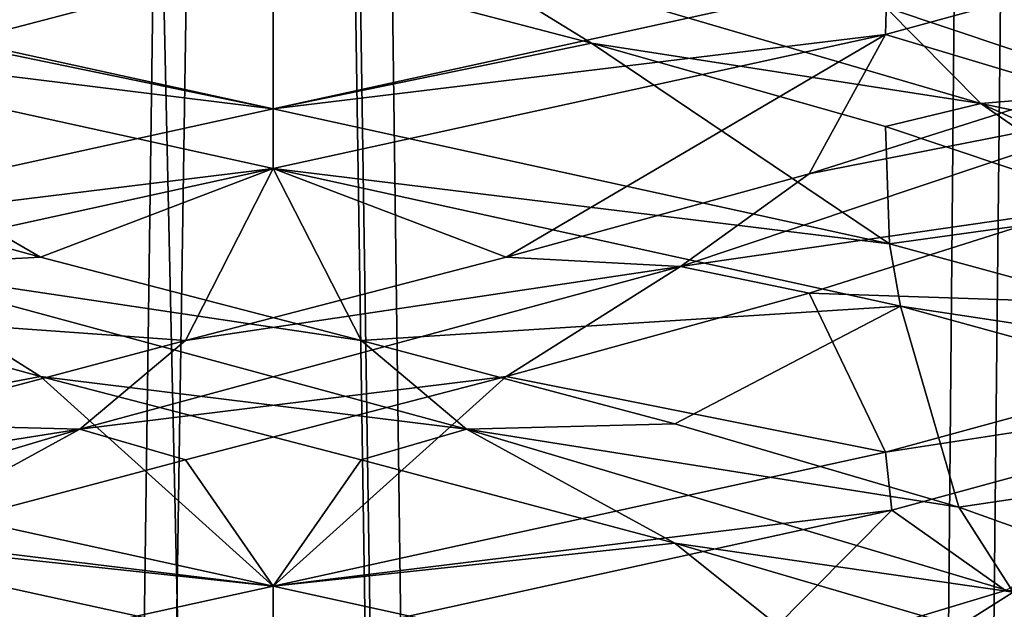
# Model space of a CAD drawing. Header units: millimetres. Extents: x -36.5 to 36.5, y -8.8 to 41.6.
# Tile 185 of 256: x -0.3 to 0.8, y 22.2 to 22.8. Entities that reach past the tile are written whole.
import ezdxf

# ---------------------------------------------------------------- set-up
doc = ezdxf.new("R2010")
doc.units = ezdxf.units.MM
doc.header["$LTSCALE"] = 65.185185
for name, color, linetype in [('160', 7, 'CONTINUOUS'), ('166', 7, 'CONTINUOUS'), ('181', 7, 'CONTINUOUS'), ('182', 7, 'CONTINUOUS'), ('183', 7, 'CONTINUOUS'), ('193', 7, 'CONTINUOUS'), ('194', 7, 'CONTINUOUS'), ('195', 7, 'CONTINUOUS'), ('20', 7, 'CONTINUOUS'), ('205', 7, 'CONTINUOUS'), ('206', 7, 'CONTINUOUS'), ('207', 7, 'CONTINUOUS'), ('21', 7, 'CONTINUOUS'), ('22', 7, 'CONTINUOUS'), ('226', 7, 'CONTINUOUS'), ('227', 7, 'CONTINUOUS'), ('228', 7, 'CONTINUOUS'), ('32', 7, 'CONTINUOUS'), ('321', 7, 'CONTINUOUS'), ('33', 7, 'CONTINUOUS'), ('34', 7, 'CONTINUOUS'), ('44', 7, 'CONTINUOUS'), ('45', 7, 'CONTINUOUS'), ('46', 7, 'CONTINUOUS'), ('5', 7, 'CONTINUOUS'), ('548', 7, 'CONTINUOUS'), ('553', 7, 'CONTINUOUS'), ('65', 7, 'CONTINUOUS'), ('66', 7, 'CONTINUOUS'), ('67', 7, 'CONTINUOUS')]:
    doc.layers.add(name, color=color, linetype=linetype)

msp = doc.modelspace()

# ---------------------------------------------------------------- linework, layer by layer
at = {"layer": '160', "color": 7, "linetype": 'Continuous'}
for points in [[(0.6409, 22.778, 12.3562), (1.175, 22.924, 11.9324), (0.6428, 22.841, 12.3553), (0.6409, 22.778, 12.3562)], [(0, 22.7, 12.5), (0.6409, 22.778, 12.3562), (0.6428, 22.841, 12.3553), (0, 22.7, 12.5)], [(0, 22.7, 12.5), (0, 22.6375, 12.5), (0.6409, 22.778, 12.3562), (0, 22.7, 12.5)], [(0, 22.6375, 9.5), (0, 22.7, 9.5), (0.6452, 22.5585, 9.6459), (0, 22.6375, 9.5)], [(0.6566, 22.4933, 9.6514), (0, 22.6375, 9.5), (0.6452, 22.5585, 9.6459), (0.6566, 22.4933, 9.6514)], [(0.6566, 22.4933, 9.6514), (0.6452, 22.5585, 9.6459), (1.1673, 22.4161, 10.058), (0.6566, 22.4933, 9.6514)], [(1.1754, 22.3509, 10.0681), (0.6566, 22.4933, 9.6514), (1.1673, 22.4161, 10.058), (1.1754, 22.3509, 10.0681)], [(1.167, 22.4213, 11.9424), (1.175, 22.4865, 11.9324), (0.6409, 22.3405, 12.3562), (1.167, 22.4213, 11.9424)], [(0.6474, 22.2796, 12.3531), (1.167, 22.4213, 11.9424), (0.6409, 22.3405, 12.3562), (0.6474, 22.2796, 12.3531)], [(0, 22.2, 12.5), (0.6474, 22.2796, 12.3531), (0.6409, 22.3405, 12.3562), (0, 22.2, 12.5)], [(0, 22.2, 12.5), (0, 22.1375, 12.5), (0.6474, 22.2796, 12.3531), (0, 22.2, 12.5)], [(0, 22.1375, 9.5), (0, 22.2, 9.5), (0.6566, 22.0558, 9.6514), (0, 22.1375, 9.5)]]:
    msp.add_3dface(points, dxfattribs=at)
at = {"layer": '166', "color": 7, "linetype": 'Continuous'}
for points in [[(0, 22.7, -12.5), (-0.65, 22.7802, -12.3519), (-0.66, 22.845, -12.347), (0, 22.7, -12.5)], [(0, 22.6375, -12.5), (-0.65, 22.7802, -12.3519), (0, 22.7, -12.5), (0, 22.6375, -12.5)], [(0, 22.6375, -9.5), (0, 22.7, -9.5), (-0.6474, 22.5579, -9.6469), (0, 22.6375, -9.5)], [(-0.6416, 22.4968, -9.6442), (0, 22.6375, -9.5), (-0.6474, 22.5579, -9.6469), (-0.6416, 22.4968, -9.6442)], [(-0.65, 22.3427, -12.3519), (0, 22.2, -12.5), (-0.644, 22.2788, -12.3547), (-0.65, 22.3427, -12.3519)], [(0, 22.2, -12.5), (0, 22.1375, -12.5), (-0.644, 22.2788, -12.3547), (0, 22.2, -12.5)], [(0, 22.1375, -9.5), (0, 22.2, -9.5), (-0.6416, 22.0593, -9.6442), (0, 22.1375, -9.5)]]:
    msp.add_3dface(points, dxfattribs=at)
at = {"layer": '181', "color": 7, "linetype": 'Continuous'}
for points in [[(-0.2436, 22.4197, -12.205), (-0.65, 22.3427, -12.3519), (-0.5609, 22.507, -12.094), (-0.2436, 22.4197, -12.205)], [(0, 22.2, -12.5), (-0.65, 22.3427, -12.3519), (-0.2436, 22.4197, -12.205), (0, 22.2, -12.5)], [(0.0919, 22.3324, -12.2259), (0, 22.2, -12.5), (-0.2436, 22.4197, -12.205), (0.0919, 22.3324, -12.2259)], [(0.4205, 22.2451, -12.1552), (0, 22.2, -12.5), (0.0919, 22.3324, -12.2259), (0.4205, 22.2451, -12.1552)], [(0, 22.2, -12.5), (0.4205, 22.2451, -12.1552), (0.6566, 22.0558, -12.3486), (0, 22.2, -12.5)], [(0.4205, 22.2451, -12.1552), (0.7176, 22.1578, -11.9982), (0.6566, 22.0558, -12.3486), (0.4205, 22.2451, -12.1552)]]:
    msp.add_3dface(points, dxfattribs=at)
at = {"layer": '182', "color": 7, "linetype": 'Continuous'}
for points in [[(-0.2436, 22.5447, -12.205), (-0.4263, 22.535, -12.1145), (-0.5609, 22.632, -12.094), (-0.2436, 22.5447, -12.205)], [(0.0919, 22.4574, -12.2259), (-0.4263, 22.535, -12.1145), (-0.2436, 22.5447, -12.205), (0.0919, 22.4574, -12.2259)], [(-0.2436, 22.4197, -12.205), (-0.5609, 22.507, -12.094), (-0.4263, 22.535, -12.1145), (-0.2436, 22.4197, -12.205)], [(0.2024, 22.3645, -12.176), (-0.2436, 22.4197, -12.205), (-0.4263, 22.535, -12.1145), (0.2024, 22.3645, -12.176)], [(0.2024, 22.3645, -12.176), (-0.4263, 22.535, -12.1145), (0.0919, 22.4574, -12.2259), (0.2024, 22.3645, -12.176)], [(0.4205, 22.3701, -12.1552), (0.2024, 22.3645, -12.176), (0.0919, 22.4574, -12.2259), (0.4205, 22.3701, -12.1552)], [(0.0919, 22.3324, -12.2259), (-0.2436, 22.4197, -12.205), (0.2024, 22.3645, -12.176), (0.0919, 22.3324, -12.2259)], [(0.7176, 22.2828, -11.9982), (0.2024, 22.3645, -12.176), (0.4205, 22.3701, -12.1552), (0.7176, 22.2828, -11.9982)], [(0.4205, 22.2451, -12.1552), (0.0919, 22.3324, -12.2259), (0.2024, 22.3645, -12.176), (0.4205, 22.2451, -12.1552)], [(0.7744, 22.1939, -11.9079), (0.4205, 22.2451, -12.1552), (0.2024, 22.3645, -12.176), (0.7744, 22.1939, -11.9079)], [(0.7744, 22.1939, -11.9079), (0.2024, 22.3645, -12.176), (0.7176, 22.2828, -11.9982), (0.7744, 22.1939, -11.9079)], [(0.9612, 22.1955, -11.7665), (0.7744, 22.1939, -11.9079), (0.7176, 22.2828, -11.9982), (0.9612, 22.1955, -11.7665)], [(0.7176, 22.1578, -11.9982), (0.4205, 22.2451, -12.1552), (0.7744, 22.1939, -11.9079), (0.7176, 22.1578, -11.9982)], [(0.9612, 22.0705, -11.7665), (0.7176, 22.1578, -11.9982), (0.7744, 22.1939, -11.9079), (0.9612, 22.0705, -11.7665)]]:
    msp.add_3dface(points, dxfattribs=at)
at = {"layer": '183', "color": 7, "linetype": 'Continuous'}
for points in [[(-0.65, 22.7802, -12.3519), (0, 22.6375, -12.5), (-0.2436, 22.5447, -12.205), (-0.65, 22.7802, -12.3519)], [(-0.65, 22.7802, -12.3519), (-0.2436, 22.5447, -12.205), (-0.5609, 22.632, -12.094), (-0.65, 22.7802, -12.3519)], [(0, 22.6375, -12.5), (0.0919, 22.4574, -12.2259), (-0.2436, 22.5447, -12.205), (0, 22.6375, -12.5)], [(0.0919, 22.4574, -12.2259), (0, 22.6375, -12.5), (0.6566, 22.4933, -12.3486), (0.0919, 22.4574, -12.2259)], [(0.4205, 22.3701, -12.1552), (0.0919, 22.4574, -12.2259), (0.6566, 22.4933, -12.3486), (0.4205, 22.3701, -12.1552)], [(0.7176, 22.2828, -11.9982), (0.4205, 22.3701, -12.1552), (0.6566, 22.4933, -12.3486), (0.7176, 22.2828, -11.9982)], [(1.1754, 22.3509, -11.9319), (0.7176, 22.2828, -11.9982), (0.6566, 22.4933, -12.3486), (1.1754, 22.3509, -11.9319)], [(0.9612, 22.1955, -11.7665), (0.7176, 22.2828, -11.9982), (1.1754, 22.3509, -11.9319), (0.9612, 22.1955, -11.7665)]]:
    msp.add_3dface(points, dxfattribs=at)
at = {"layer": '193', "color": 7, "linetype": 'Continuous'}
for points in [[(0, 22.7, -12.5), (-0.66, 22.845, -12.347), (0, 22.8562, -12.2294), (0, 22.7, -12.5)], [(0.333, 22.7689, -12.1834), (0, 22.7, -12.5), (0, 22.8562, -12.2294), (0.333, 22.7689, -12.1834)], [(0, 22.7, -12.5), (0.333, 22.7689, -12.1834), (0.6452, 22.5585, -12.3541), (0, 22.7, -12.5)], [(0.333, 22.7689, -12.1834), (0.641, 22.6816, -12.049), (0.6452, 22.5585, -12.3541), (0.333, 22.7689, -12.1834)], [(0.641, 22.6816, -12.049), (0.9012, 22.5943, -11.8362), (0.6452, 22.5585, -12.3541), (0.641, 22.6816, -12.049)], [(0.6452, 22.5585, -12.3541), (0.9012, 22.5943, -11.8362), (1.1673, 22.4161, -11.942), (0.6452, 22.5585, -12.3541)]]:
    msp.add_3dface(points, dxfattribs=at)
at = {"layer": '194', "color": 7, "linetype": 'Continuous'}
for points in [[(0.333, 22.7689, -12.1834), (0, 22.8562, -12.2294), (0.1594, 22.8761, -12.1826), (0.333, 22.7689, -12.1834)], [(0.7407, 22.7056, -11.9355), (0.333, 22.7689, -12.1834), (0.1594, 22.8761, -12.1826), (0.7407, 22.7056, -11.9355)], [(0.7407, 22.7056, -11.9355), (0.1594, 22.8761, -12.1826), (0.641, 22.8066, -12.049), (0.7407, 22.7056, -11.9355)], [(0.9012, 22.7193, -11.8362), (0.7407, 22.7056, -11.9355), (0.641, 22.8066, -12.049), (0.9012, 22.7193, -11.8362)], [(0.641, 22.6816, -12.049), (0.333, 22.7689, -12.1834), (0.7407, 22.7056, -11.9355), (0.641, 22.6816, -12.049)], [(1.094, 22.632, -11.5609), (0.7407, 22.7056, -11.9355), (0.9012, 22.7193, -11.8362), (1.094, 22.632, -11.5609)], [(0.9012, 22.5943, -11.8362), (0.641, 22.6816, -12.049), (0.7407, 22.7056, -11.9355), (0.9012, 22.5943, -11.8362)], [(1.1145, 22.535, -11.4263), (0.9012, 22.5943, -11.8362), (0.7407, 22.7056, -11.9355), (1.1145, 22.535, -11.4263)], [(1.1145, 22.535, -11.4263), (0.7407, 22.7056, -11.9355), (1.094, 22.632, -11.5609), (1.1145, 22.535, -11.4263)], [(0.3853, 22.0234, -9.8706), (0.7665, 22.0705, -10.0388), (0.9079, 22.1939, -10.2256), (0.3853, 22.0234, -9.8706)], [(0.3853, 22.0234, -9.8706), (0.9079, 22.1939, -10.2256), (0.4775, 22.1082, -9.8672), (0.3853, 22.0234, -9.8706)], [(0.4775, 22.1082, -9.8672), (0.9079, 22.1939, -10.2256), (0.7665, 22.1955, -10.0388), (0.4775, 22.1082, -9.8672)]]:
    msp.add_3dface(points, dxfattribs=at)
at = {"layer": '195', "color": 7, "linetype": 'Continuous'}
for points in [[(0.9012, 22.7193, -11.8362), (0.641, 22.8066, -12.049), (1.1673, 22.8536, -11.942), (0.9012, 22.7193, -11.8362)], [(0.6474, 22.2796, -9.6469), (0.7665, 22.1955, -10.0388), (1.167, 22.4213, -10.0576), (0.6474, 22.2796, -9.6469)], [(0, 22.1375, -9.5), (0.4775, 22.1082, -9.8672), (0.6474, 22.2796, -9.6469), (0, 22.1375, -9.5)], [(0.4775, 22.1082, -9.8672), (0.7665, 22.1955, -10.0388), (0.6474, 22.2796, -9.6469), (0.4775, 22.1082, -9.8672)]]:
    msp.add_3dface(points, dxfattribs=at)
at = {"layer": '20', "color": 7, "linetype": 'Continuous'}
for points in [[(-0.2436, 22.4197, 9.795), (-0.65, 22.3427, 9.6481), (-0.5609, 22.507, 9.906), (-0.2436, 22.4197, 9.795)], [(0, 22.2, 9.5), (-0.65, 22.3427, 9.6481), (-0.2436, 22.4197, 9.795), (0, 22.2, 9.5)], [(0.0919, 22.3324, 9.7741), (0, 22.2, 9.5), (-0.2436, 22.4197, 9.795), (0.0919, 22.3324, 9.7741)], [(0.4205, 22.2451, 9.8448), (0, 22.2, 9.5), (0.0919, 22.3324, 9.7741), (0.4205, 22.2451, 9.8448)], [(0, 22.2, 9.5), (0.4205, 22.2451, 9.8448), (0.6566, 22.0558, 9.6514), (0, 22.2, 9.5)], [(0.4205, 22.2451, 9.8448), (0.7176, 22.1578, 10.0018), (0.6566, 22.0558, 9.6514), (0.4205, 22.2451, 9.8448)]]:
    msp.add_3dface(points, dxfattribs=at)
at = {"layer": '205', "color": 7, "linetype": 'Continuous'}
for points in [[(0.8362, 22.5943, -10.0988), (0.5609, 22.507, -9.906), (1.175, 22.4865, -10.0676), (0.8362, 22.5943, -10.0988)], [(0.5609, 22.507, -9.906), (0.2436, 22.4197, -9.795), (0.6409, 22.3405, -9.6438), (0.5609, 22.507, -9.906)], [(1.175, 22.4865, -10.0676), (0.5609, 22.507, -9.906), (0.6409, 22.3405, -9.6438), (1.175, 22.4865, -10.0676)], [(-0.0919, 22.3324, -9.7741), (0, 22.2, -9.5), (0.2436, 22.4197, -9.795), (-0.0919, 22.3324, -9.7741)], [(0.2436, 22.4197, -9.795), (0, 22.2, -9.5), (0.6409, 22.3405, -9.6438), (0.2436, 22.4197, -9.795)], [(-0.4205, 22.2451, -9.8448), (0, 22.2, -9.5), (-0.0919, 22.3324, -9.7741), (-0.4205, 22.2451, -9.8448)], [(-0.6416, 22.0593, -9.6442), (0, 22.2, -9.5), (-0.4205, 22.2451, -9.8448), (-0.6416, 22.0593, -9.6442)]]:
    msp.add_3dface(points, dxfattribs=at)
at = {"layer": '206', "color": 7, "linetype": 'Continuous'}
for points in [[(0.5609, 22.632, -9.906), (0.9355, 22.7056, -10.2593), (0.8362, 22.7193, -10.0988), (0.5609, 22.632, -9.906)], [(0.4263, 22.535, -9.8855), (0.8362, 22.5943, -10.0988), (0.9355, 22.7056, -10.2593), (0.4263, 22.535, -9.8855)], [(0.4263, 22.535, -9.8855), (0.9355, 22.7056, -10.2593), (0.5609, 22.632, -9.906), (0.4263, 22.535, -9.8855)], [(0.2436, 22.5447, -9.795), (0.4263, 22.535, -9.8855), (0.5609, 22.632, -9.906), (0.2436, 22.5447, -9.795)], [(0.5609, 22.507, -9.906), (0.8362, 22.5943, -10.0988), (0.4263, 22.535, -9.8855), (0.5609, 22.507, -9.906)], [(-0.0919, 22.4574, -9.7741), (0.4263, 22.535, -9.8855), (0.2436, 22.5447, -9.795), (-0.0919, 22.4574, -9.7741)], [(-0.2024, 22.3645, -9.824), (0.2436, 22.4197, -9.795), (0.4263, 22.535, -9.8855), (-0.2024, 22.3645, -9.824)], [(-0.2024, 22.3645, -9.824), (0.4263, 22.535, -9.8855), (-0.0919, 22.4574, -9.7741), (-0.2024, 22.3645, -9.824)], [(0.2436, 22.4197, -9.795), (0.5609, 22.507, -9.906), (0.4263, 22.535, -9.8855), (0.2436, 22.4197, -9.795)], [(-0.4205, 22.3701, -9.8448), (-0.2024, 22.3645, -9.824), (-0.0919, 22.4574, -9.7741), (-0.4205, 22.3701, -9.8448)], [(-0.0919, 22.3324, -9.7741), (0.2436, 22.4197, -9.795), (-0.2024, 22.3645, -9.824), (-0.0919, 22.3324, -9.7741)], [(-0.7176, 22.2828, -10.0018), (-0.2024, 22.3645, -9.824), (-0.4205, 22.3701, -9.8448), (-0.7176, 22.2828, -10.0018)], [(-0.7744, 22.1939, -10.0921), (-0.4205, 22.2451, -9.8448), (-0.2024, 22.3645, -9.824), (-0.7744, 22.1939, -10.0921)], [(-0.7744, 22.1939, -10.0921), (-0.2024, 22.3645, -9.824), (-0.7176, 22.2828, -10.0018), (-0.7744, 22.1939, -10.0921)], [(-0.4205, 22.2451, -9.8448), (-0.0919, 22.3324, -9.7741), (-0.2024, 22.3645, -9.824), (-0.4205, 22.2451, -9.8448)]]:
    msp.add_3dface(points, dxfattribs=at)
at = {"layer": '207', "color": 7, "linetype": 'Continuous'}
for points in [[(0.6409, 22.778, -9.6438), (0.8362, 22.7193, -10.0988), (1.175, 22.924, -10.0676), (0.6409, 22.778, -9.6438)], [(0, 22.6375, -9.5), (0.2436, 22.5447, -9.795), (0.6409, 22.778, -9.6438), (0, 22.6375, -9.5)], [(0.2436, 22.5447, -9.795), (0.5609, 22.632, -9.906), (0.6409, 22.778, -9.6438), (0.2436, 22.5447, -9.795)], [(0.5609, 22.632, -9.906), (0.8362, 22.7193, -10.0988), (0.6409, 22.778, -9.6438), (0.5609, 22.632, -9.906)], [(0, 22.6375, -9.5), (-0.6416, 22.4968, -9.6442), (-0.0919, 22.4574, -9.7741), (0, 22.6375, -9.5)], [(0, 22.6375, -9.5), (-0.0919, 22.4574, -9.7741), (0.2436, 22.5447, -9.795), (0, 22.6375, -9.5)], [(-0.6416, 22.4968, -9.6442), (-0.4205, 22.3701, -9.8448), (-0.0919, 22.4574, -9.7741), (-0.6416, 22.4968, -9.6442)]]:
    msp.add_3dface(points, dxfattribs=at)
at = {"layer": '21', "color": 7, "linetype": 'Continuous'}
for points in [[(-0.2436, 22.5447, 9.795), (-0.4263, 22.535, 9.8855), (-0.5609, 22.632, 9.906), (-0.2436, 22.5447, 9.795)], [(0.0919, 22.4574, 9.7741), (-0.4263, 22.535, 9.8855), (-0.2436, 22.5447, 9.795), (0.0919, 22.4574, 9.7741)], [(-0.2436, 22.4197, 9.795), (-0.5609, 22.507, 9.906), (-0.4263, 22.535, 9.8855), (-0.2436, 22.4197, 9.795)], [(0.2024, 22.3645, 9.824), (-0.2436, 22.4197, 9.795), (-0.4263, 22.535, 9.8855), (0.2024, 22.3645, 9.824)], [(0.2024, 22.3645, 9.824), (-0.4263, 22.535, 9.8855), (0.0919, 22.4574, 9.7741), (0.2024, 22.3645, 9.824)], [(0.4205, 22.3701, 9.8448), (0.2024, 22.3645, 9.824), (0.0919, 22.4574, 9.7741), (0.4205, 22.3701, 9.8448)], [(0.0919, 22.3324, 9.7741), (-0.2436, 22.4197, 9.795), (0.2024, 22.3645, 9.824), (0.0919, 22.3324, 9.7741)], [(0.7176, 22.2828, 10.0018), (0.2024, 22.3645, 9.824), (0.4205, 22.3701, 9.8448), (0.7176, 22.2828, 10.0018)], [(0.4205, 22.2451, 9.8448), (0.0919, 22.3324, 9.7741), (0.2024, 22.3645, 9.824), (0.4205, 22.2451, 9.8448)], [(0.7744, 22.1939, 10.0921), (0.4205, 22.2451, 9.8448), (0.2024, 22.3645, 9.824), (0.7744, 22.1939, 10.0921)], [(0.7744, 22.1939, 10.0921), (0.2024, 22.3645, 9.824), (0.7176, 22.2828, 10.0018), (0.7744, 22.1939, 10.0921)], [(0.9612, 22.1955, 10.2335), (0.7744, 22.1939, 10.0921), (0.7176, 22.2828, 10.0018), (0.9612, 22.1955, 10.2335)], [(0.7176, 22.1578, 10.0018), (0.4205, 22.2451, 9.8448), (0.7744, 22.1939, 10.0921), (0.7176, 22.1578, 10.0018)], [(0.9612, 22.0705, 10.2335), (0.7176, 22.1578, 10.0018), (0.7744, 22.1939, 10.0921), (0.9612, 22.0705, 10.2335)]]:
    msp.add_3dface(points, dxfattribs=at)
at = {"layer": '22', "color": 7, "linetype": 'Continuous'}
for points in [[(-0.65, 22.7802, 9.6481), (0, 22.6375, 9.5), (-0.2436, 22.5447, 9.795), (-0.65, 22.7802, 9.6481)], [(-0.65, 22.7802, 9.6481), (-0.2436, 22.5447, 9.795), (-0.5609, 22.632, 9.906), (-0.65, 22.7802, 9.6481)], [(0, 22.6375, 9.5), (0.0919, 22.4574, 9.7741), (-0.2436, 22.5447, 9.795), (0, 22.6375, 9.5)], [(0.0919, 22.4574, 9.7741), (0, 22.6375, 9.5), (0.6566, 22.4933, 9.6514), (0.0919, 22.4574, 9.7741)], [(0.4205, 22.3701, 9.8448), (0.0919, 22.4574, 9.7741), (0.6566, 22.4933, 9.6514), (0.4205, 22.3701, 9.8448)], [(0.7176, 22.2828, 10.0018), (0.4205, 22.3701, 9.8448), (0.6566, 22.4933, 9.6514), (0.7176, 22.2828, 10.0018)], [(1.1754, 22.3509, 10.0681), (0.7176, 22.2828, 10.0018), (0.6566, 22.4933, 9.6514), (1.1754, 22.3509, 10.0681)], [(0.9612, 22.1955, 10.2335), (0.7176, 22.2828, 10.0018), (1.1754, 22.3509, 10.0681), (0.9612, 22.1955, 10.2335)]]:
    msp.add_3dface(points, dxfattribs=at)
at = {"layer": '226', "color": 7, "linetype": 'Continuous'}
for points in [[(-0.333, 22.7689, -9.8166), (0, 22.7, -9.5), (0, 22.8562, -9.7706), (-0.333, 22.7689, -9.8166)], [(0, 22.8562, -9.7706), (0, 22.7, -9.5), (0.6428, 22.841, -9.6447), (0, 22.8562, -9.7706)], [(-0.6474, 22.5579, -9.6469), (0, 22.7, -9.5), (-0.333, 22.7689, -9.8166), (-0.6474, 22.5579, -9.6469)]]:
    msp.add_3dface(points, dxfattribs=at)
at = {"layer": '227', "color": 7, "linetype": 'Continuous'}
for points in [[(-0.7407, 22.7056, -10.0645), (-0.333, 22.7689, -9.8166), (-0.1594, 22.8761, -9.8174), (-0.7407, 22.7056, -10.0645)], [(-0.7407, 22.7056, -10.0645), (-0.1594, 22.8761, -9.8174), (-0.641, 22.8066, -9.951), (-0.7407, 22.7056, -10.0645)], [(-0.333, 22.7689, -9.8166), (0, 22.8562, -9.7706), (-0.1594, 22.8761, -9.8174), (-0.333, 22.7689, -9.8166)]]:
    msp.add_3dface(points, dxfattribs=at)
at = {"layer": '228', "color": 7, "linetype": 'Continuous'}
msp.add_3dface([(-0.644, 22.2788, -12.3547), (0, 22.1375, -12.5), (-0.4775, 22.1082, -12.1328), (-0.644, 22.2788, -12.3547)], dxfattribs=at)
at = {"layer": '32', "color": 7, "linetype": 'Continuous'}
for points in [[(0, 22.7, 9.5), (-0.66, 22.845, 9.653), (0, 22.8562, 9.7706), (0, 22.7, 9.5)], [(0.333, 22.7689, 9.8166), (0, 22.7, 9.5), (0, 22.8562, 9.7706), (0.333, 22.7689, 9.8166)], [(0, 22.7, 9.5), (0.333, 22.7689, 9.8166), (0.6452, 22.5585, 9.6459), (0, 22.7, 9.5)], [(0.333, 22.7689, 9.8166), (0.641, 22.6816, 9.951), (0.6452, 22.5585, 9.6459), (0.333, 22.7689, 9.8166)], [(0.641, 22.6816, 9.951), (0.9012, 22.5943, 10.1638), (0.6452, 22.5585, 9.6459), (0.641, 22.6816, 9.951)], [(0.6452, 22.5585, 9.6459), (0.9012, 22.5943, 10.1638), (1.1673, 22.4161, 10.058), (0.6452, 22.5585, 9.6459)]]:
    msp.add_3dface(points, dxfattribs=at)
at = {"layer": '321', "color": 7, "linetype": 'Continuous'}
for points in [[(0.6409, 22.778, -9.6438), (1.175, 22.924, -10.0676), (0.6428, 22.841, -9.6447), (0.6409, 22.778, -9.6438)], [(0, 22.7, -9.5), (0.6409, 22.778, -9.6438), (0.6428, 22.841, -9.6447), (0, 22.7, -9.5)], [(0, 22.7, -9.5), (0, 22.6375, -9.5), (0.6409, 22.778, -9.6438), (0, 22.7, -9.5)], [(0, 22.6375, -12.5), (0, 22.7, -12.5), (0.6452, 22.5585, -12.3541), (0, 22.6375, -12.5)], [(0.6566, 22.4933, -12.3486), (0, 22.6375, -12.5), (0.6452, 22.5585, -12.3541), (0.6566, 22.4933, -12.3486)], [(0.6566, 22.4933, -12.3486), (0.6452, 22.5585, -12.3541), (1.1673, 22.4161, -11.942), (0.6566, 22.4933, -12.3486)], [(1.1754, 22.3509, -11.9319), (0.6566, 22.4933, -12.3486), (1.1673, 22.4161, -11.942), (1.1754, 22.3509, -11.9319)], [(1.167, 22.4213, -10.0576), (1.175, 22.4865, -10.0676), (0.6409, 22.3405, -9.6438), (1.167, 22.4213, -10.0576)], [(0.6474, 22.2796, -9.6469), (1.167, 22.4213, -10.0576), (0.6409, 22.3405, -9.6438), (0.6474, 22.2796, -9.6469)], [(0, 22.2, -9.5), (0.6474, 22.2796, -9.6469), (0.6409, 22.3405, -9.6438), (0, 22.2, -9.5)], [(0, 22.2, -9.5), (0, 22.1375, -9.5), (0.6474, 22.2796, -9.6469), (0, 22.2, -9.5)], [(0, 22.1375, -12.5), (0, 22.2, -12.5), (0.6566, 22.0558, -12.3486), (0, 22.1375, -12.5)]]:
    msp.add_3dface(points, dxfattribs=at)
at = {"layer": '33', "color": 7, "linetype": 'Continuous'}
for points in [[(0.333, 22.7689, 9.8166), (0, 22.8562, 9.7706), (0.1594, 22.8761, 9.8174), (0.333, 22.7689, 9.8166)], [(0.7407, 22.7056, 10.0645), (0.333, 22.7689, 9.8166), (0.1594, 22.8761, 9.8174), (0.7407, 22.7056, 10.0645)], [(0.7407, 22.7056, 10.0645), (0.1594, 22.8761, 9.8174), (0.641, 22.8066, 9.951), (0.7407, 22.7056, 10.0645)], [(0.9012, 22.7193, 10.1638), (0.7407, 22.7056, 10.0645), (0.641, 22.8066, 9.951), (0.9012, 22.7193, 10.1638)], [(0.641, 22.6816, 9.951), (0.333, 22.7689, 9.8166), (0.7407, 22.7056, 10.0645), (0.641, 22.6816, 9.951)], [(1.094, 22.632, 10.4391), (0.7407, 22.7056, 10.0645), (0.9012, 22.7193, 10.1638), (1.094, 22.632, 10.4391)], [(0.9012, 22.5943, 10.1638), (0.641, 22.6816, 9.951), (0.7407, 22.7056, 10.0645), (0.9012, 22.5943, 10.1638)], [(1.1145, 22.535, 10.5737), (0.9012, 22.5943, 10.1638), (0.7407, 22.7056, 10.0645), (1.1145, 22.535, 10.5737)], [(1.1145, 22.535, 10.5737), (0.7407, 22.7056, 10.0645), (1.094, 22.632, 10.4391), (1.1145, 22.535, 10.5737)], [(0.3853, 22.0234, 12.1294), (0.7665, 22.0705, 11.9612), (0.9079, 22.1939, 11.7744), (0.3853, 22.0234, 12.1294)], [(0.3853, 22.0234, 12.1294), (0.9079, 22.1939, 11.7744), (0.4775, 22.1082, 12.1328), (0.3853, 22.0234, 12.1294)], [(0.4775, 22.1082, 12.1328), (0.9079, 22.1939, 11.7744), (0.7665, 22.1955, 11.9612), (0.4775, 22.1082, 12.1328)]]:
    msp.add_3dface(points, dxfattribs=at)
at = {"layer": '34', "color": 7, "linetype": 'Continuous'}
for points in [[(0.9012, 22.7193, 10.1638), (0.641, 22.8066, 9.951), (1.1673, 22.8536, 10.058), (0.9012, 22.7193, 10.1638)], [(0.6474, 22.2796, 12.3531), (0.7665, 22.1955, 11.9612), (1.167, 22.4213, 11.9424), (0.6474, 22.2796, 12.3531)], [(0, 22.1375, 12.5), (0.4775, 22.1082, 12.1328), (0.6474, 22.2796, 12.3531), (0, 22.1375, 12.5)], [(0.4775, 22.1082, 12.1328), (0.7665, 22.1955, 11.9612), (0.6474, 22.2796, 12.3531), (0.4775, 22.1082, 12.1328)]]:
    msp.add_3dface(points, dxfattribs=at)
at = {"layer": '44', "color": 7, "linetype": 'Continuous'}
for points in [[(0.8362, 22.5943, 11.9012), (0.5609, 22.507, 12.094), (1.175, 22.4865, 11.9324), (0.8362, 22.5943, 11.9012)], [(0.5609, 22.507, 12.094), (0.2436, 22.4197, 12.205), (0.6409, 22.3405, 12.3562), (0.5609, 22.507, 12.094)], [(1.175, 22.4865, 11.9324), (0.5609, 22.507, 12.094), (0.6409, 22.3405, 12.3562), (1.175, 22.4865, 11.9324)], [(-0.0919, 22.3324, 12.2259), (0, 22.2, 12.5), (0.2436, 22.4197, 12.205), (-0.0919, 22.3324, 12.2259)], [(0.2436, 22.4197, 12.205), (0, 22.2, 12.5), (0.6409, 22.3405, 12.3562), (0.2436, 22.4197, 12.205)], [(-0.4205, 22.2451, 12.1552), (0, 22.2, 12.5), (-0.0919, 22.3324, 12.2259), (-0.4205, 22.2451, 12.1552)], [(-0.6416, 22.0593, 12.3558), (0, 22.2, 12.5), (-0.4205, 22.2451, 12.1552), (-0.6416, 22.0593, 12.3558)]]:
    msp.add_3dface(points, dxfattribs=at)
at = {"layer": '45', "color": 7, "linetype": 'Continuous'}
for points in [[(0.5609, 22.632, 12.094), (0.9355, 22.7056, 11.7407), (0.8362, 22.7193, 11.9012), (0.5609, 22.632, 12.094)], [(0.4263, 22.535, 12.1145), (0.8362, 22.5943, 11.9012), (0.9355, 22.7056, 11.7407), (0.4263, 22.535, 12.1145)], [(0.4263, 22.535, 12.1145), (0.9355, 22.7056, 11.7407), (0.5609, 22.632, 12.094), (0.4263, 22.535, 12.1145)], [(0.2436, 22.5447, 12.205), (0.4263, 22.535, 12.1145), (0.5609, 22.632, 12.094), (0.2436, 22.5447, 12.205)], [(0.5609, 22.507, 12.094), (0.8362, 22.5943, 11.9012), (0.4263, 22.535, 12.1145), (0.5609, 22.507, 12.094)], [(-0.0919, 22.4574, 12.2259), (0.4263, 22.535, 12.1145), (0.2436, 22.5447, 12.205), (-0.0919, 22.4574, 12.2259)], [(-0.2024, 22.3645, 12.176), (0.2436, 22.4197, 12.205), (0.4263, 22.535, 12.1145), (-0.2024, 22.3645, 12.176)], [(-0.2024, 22.3645, 12.176), (0.4263, 22.535, 12.1145), (-0.0919, 22.4574, 12.2259), (-0.2024, 22.3645, 12.176)], [(0.2436, 22.4197, 12.205), (0.5609, 22.507, 12.094), (0.4263, 22.535, 12.1145), (0.2436, 22.4197, 12.205)], [(-0.4205, 22.3701, 12.1552), (-0.2024, 22.3645, 12.176), (-0.0919, 22.4574, 12.2259), (-0.4205, 22.3701, 12.1552)], [(-0.0919, 22.3324, 12.2259), (0.2436, 22.4197, 12.205), (-0.2024, 22.3645, 12.176), (-0.0919, 22.3324, 12.2259)], [(-0.7176, 22.2828, 11.9982), (-0.2024, 22.3645, 12.176), (-0.4205, 22.3701, 12.1552), (-0.7176, 22.2828, 11.9982)], [(-0.7744, 22.1939, 11.9079), (-0.4205, 22.2451, 12.1552), (-0.2024, 22.3645, 12.176), (-0.7744, 22.1939, 11.9079)], [(-0.7744, 22.1939, 11.9079), (-0.2024, 22.3645, 12.176), (-0.7176, 22.2828, 11.9982), (-0.7744, 22.1939, 11.9079)], [(-0.4205, 22.2451, 12.1552), (-0.0919, 22.3324, 12.2259), (-0.2024, 22.3645, 12.176), (-0.4205, 22.2451, 12.1552)]]:
    msp.add_3dface(points, dxfattribs=at)
at = {"layer": '46', "color": 7, "linetype": 'Continuous'}
for points in [[(0.6409, 22.778, 12.3562), (0.8362, 22.7193, 11.9012), (1.175, 22.924, 11.9324), (0.6409, 22.778, 12.3562)], [(0, 22.6375, 12.5), (0.2436, 22.5447, 12.205), (0.6409, 22.778, 12.3562), (0, 22.6375, 12.5)], [(0.2436, 22.5447, 12.205), (0.5609, 22.632, 12.094), (0.6409, 22.778, 12.3562), (0.2436, 22.5447, 12.205)], [(0.5609, 22.632, 12.094), (0.8362, 22.7193, 11.9012), (0.6409, 22.778, 12.3562), (0.5609, 22.632, 12.094)], [(0, 22.6375, 12.5), (-0.6416, 22.4968, 12.3558), (-0.0919, 22.4574, 12.2259), (0, 22.6375, 12.5)], [(0, 22.6375, 12.5), (-0.0919, 22.4574, 12.2259), (0.2436, 22.5447, 12.205), (0, 22.6375, 12.5)], [(-0.6416, 22.4968, 12.3558), (-0.4205, 22.3701, 12.1552), (-0.0919, 22.4574, 12.2259), (-0.6416, 22.4968, 12.3558)]]:
    msp.add_3dface(points, dxfattribs=at)
at = {"layer": '5', "color": 7, "linetype": 'Continuous'}
for points in [[(0, 22.7, 9.5), (-0.65, 22.7802, 9.6481), (-0.66, 22.845, 9.653), (0, 22.7, 9.5)], [(0, 22.6375, 9.5), (-0.65, 22.7802, 9.6481), (0, 22.7, 9.5), (0, 22.6375, 9.5)], [(0, 22.6375, 12.5), (0, 22.7, 12.5), (-0.6474, 22.5579, 12.3531), (0, 22.6375, 12.5)], [(-0.6416, 22.4968, 12.3558), (0, 22.6375, 12.5), (-0.6474, 22.5579, 12.3531), (-0.6416, 22.4968, 12.3558)], [(-0.65, 22.3427, 9.6481), (0, 22.2, 9.5), (-0.644, 22.2788, 9.6453), (-0.65, 22.3427, 9.6481)], [(0, 22.2, 9.5), (0, 22.1375, 9.5), (-0.644, 22.2788, 9.6453), (0, 22.2, 9.5)], [(0, 22.1375, 12.5), (0, 22.2, 12.5), (-0.6416, 22.0593, 12.3558), (0, 22.1375, 12.5)]]:
    msp.add_3dface(points, dxfattribs=at)
at = {"layer": '548', "color": 7, "linetype": 'Continuous'}
for points in [[(0, 28.6, 8.15), (0.4782, -3.5, 8.1905), (0, 32.1, 8.15), (0, 28.6, 8.15)], [(0, 32.1, 8.15), (0.4782, -3.5, 8.1905), (0.8612, 32.1, 8.2834), (0, 32.1, 8.15)], [(0.4782, -3.5, 8.1905), (1.3826, -3.5, 8.508), (0.8612, 32.1, 8.2834), (0.4782, -3.5, 8.1905)], [(-0.4864, 28.6, 8.1918), (-0.4782, -3.5, 8.1905), (-0.2451, 28.6, 8.1606), (-0.4864, 28.6, 8.1918)], [(-0.4782, -3.5, 8.1905), (0.4782, -3.5, 8.1905), (-0.2451, 28.6, 8.1606), (-0.4782, -3.5, 8.1905)], [(-0.2451, 28.6, 8.1606), (0.4782, -3.5, 8.1905), (0, 28.6, 8.15), (-0.2451, 28.6, 8.1606)]]:
    msp.add_3dface(points, dxfattribs=at)
at = {"layer": '553', "color": 7, "linetype": 'Continuous'}
for points in [[(0, 32.1, -8.15), (-0.4834, -3.5, -8.1914), (-0.8612, 32.1, -8.2834), (0, 32.1, -8.15)], [(0, 28.9493, -8.15), (-0.4834, -3.5, -8.1914), (0, 32.1, -8.15), (0, 28.9493, -8.15)], [(0.4834, -3.5, -8.1914), (-0.4834, -3.5, -8.1914), (0, 28.9493, -8.15), (0.4834, -3.5, -8.1914)], [(0.7641, 28.7, -8.2543), (0.4834, -3.5, -8.1914), (0, 28.9493, -8.15), (0.7641, 28.7, -8.2543)], [(1.3655, 28.5993, -8.4984), (0.4834, -3.5, -8.1914), (0.7641, 28.7, -8.2543), (1.3655, 28.5993, -8.4984)], [(1.3965, -3.5, -8.5158), (0.4834, -3.5, -8.1914), (1.3655, 28.5993, -8.4984), (1.3965, -3.5, -8.5158)]]:
    msp.add_3dface(points, dxfattribs=at)
at = {"layer": '65', "color": 7, "linetype": 'Continuous'}
for points in [[(-0.333, 22.7689, 12.1834), (0, 22.7, 12.5), (0, 22.8562, 12.2294), (-0.333, 22.7689, 12.1834)], [(0, 22.8562, 12.2294), (0, 22.7, 12.5), (0.6428, 22.841, 12.3553), (0, 22.8562, 12.2294)], [(-0.6474, 22.5579, 12.3531), (0, 22.7, 12.5), (-0.333, 22.7689, 12.1834), (-0.6474, 22.5579, 12.3531)]]:
    msp.add_3dface(points, dxfattribs=at)
at = {"layer": '66', "color": 7, "linetype": 'Continuous'}
for points in [[(-0.7407, 22.7056, 11.9355), (-0.333, 22.7689, 12.1834), (-0.1594, 22.8761, 12.1826), (-0.7407, 22.7056, 11.9355)], [(-0.7407, 22.7056, 11.9355), (-0.1594, 22.8761, 12.1826), (-0.641, 22.8066, 12.049), (-0.7407, 22.7056, 11.9355)], [(-0.333, 22.7689, 12.1834), (0, 22.8562, 12.2294), (-0.1594, 22.8761, 12.1826), (-0.333, 22.7689, 12.1834)]]:
    msp.add_3dface(points, dxfattribs=at)
at = {"layer": '67', "color": 7, "linetype": 'Continuous'}
msp.add_3dface([(-0.644, 22.2788, 9.6453), (0, 22.1375, 9.5), (-0.4775, 22.1082, 9.8672), (-0.644, 22.2788, 9.6453)], dxfattribs=at)

doc.saveas('drawing.dxf')
